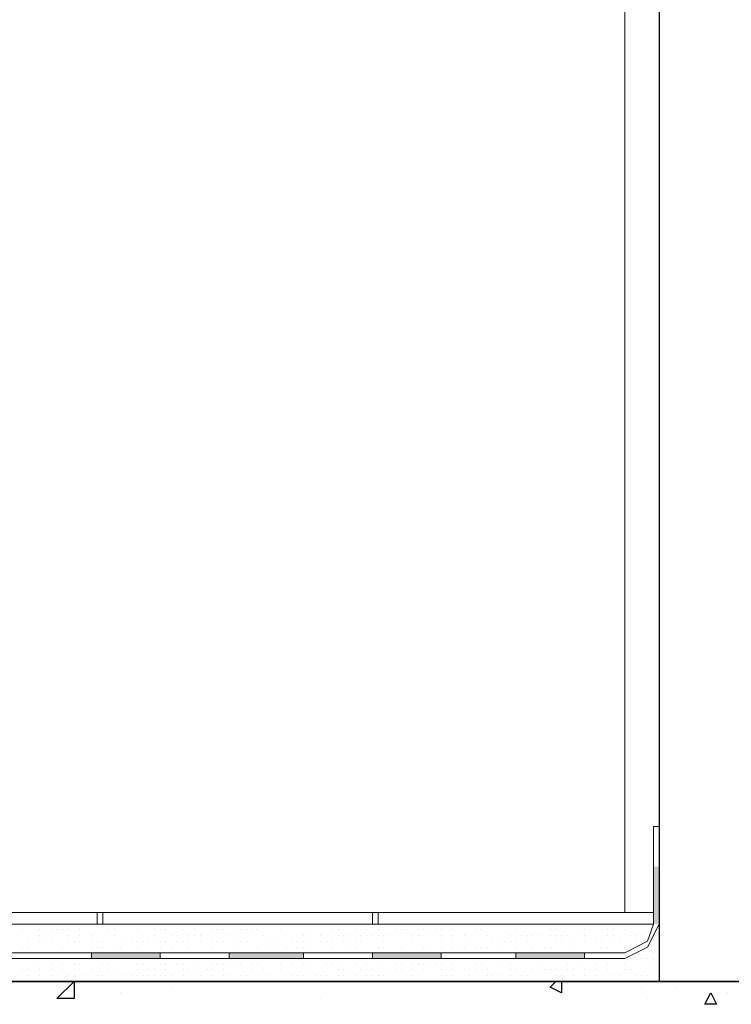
# Model space of a CAD drawing. Header units: metres. Extents: x 5.7 to 89.8, y 4 to 63.5.
# Tile 247 of 256: x 44.7 to 45.9, y 11.2 to 12.9. Entities that reach past the tile are written whole.
import ezdxf

# ---------------------------------------------------------------- set-up
doc = ezdxf.new("R2010")
doc.units = ezdxf.units.M
doc.header["$MEASUREMENT"] = 0
for name, color, linetype in [('PDF17_hatch', 7, 'Continuous'), ('PDF17_hatch-borshi', 7, 'Continuous'), ('PDF17_Isogam', 7, 'Continuous'), ('PDF17_kaff', 7, 'Continuous'), ('PDF17_wall', 7, 'Continuous')]:
    doc.layers.add(name, color=color, linetype=linetype)

msp = doc.modelspace()

# ---------------------------------------------------------------- linework, layer by layer
at = {"layer": 'PDF17_hatch', "lineweight": 25}
for points in [[(44.8268, 11.2268), (44.7979, 11.2268), (44.8268, 11.2557)], [(45.8959, 11.2364), (45.9055, 11.2171), (45.8862, 11.2171)]]:
    msp.add_lwpolyline(points, close=True, dxfattribs=at)
for points in [[(45.6455, 11.2557), (45.6455, 11.2364), (45.6262, 11.246), (45.6358, 11.2557)], [(44.9039, 11.2364), (44.9039, 11.2364)], [(44.9905, 11.246), (44.9905, 11.246)], [(45.6455, 11.246), (45.6455, 11.246)], [(45.7803, 11.246), (45.7803, 11.246)], [(45.8381, 11.246), (45.8381, 11.246)], [(45.9248, 11.2364), (45.9248, 11.2364)], [(45.241, 11.2268), (45.241, 11.2268)], [(45.7899, 11.2268), (45.7899, 11.2268)]]:
    msp.add_lwpolyline(points, dxfattribs=at)
at = {"layer": 'PDF17_hatch-borshi', "lineweight": 18}
for points in [[(44.7498, 11.352), (44.7498, 11.352)], [(44.7883, 11.352), (44.7883, 11.352)], [(44.8268, 11.352), (44.8268, 11.352)], [(44.8364, 11.352), (44.8364, 11.352)], [(44.8461, 11.352), (44.8461, 11.352)], [(44.8846, 11.352), (44.8846, 11.352)], [(45.0098, 11.352), (45.0098, 11.352)], [(45.0676, 11.352), (45.0676, 11.352)], [(45.135, 11.352), (45.135, 11.352)], [(45.1446, 11.352), (45.1446, 11.352)], [(45.1543, 11.352), (45.1543, 11.352)], [(45.1928, 11.352), (45.1928, 11.352)], [(45.2602, 11.352), (45.2602, 11.352)], [(45.4143, 11.352), (45.4143, 11.352)], [(45.4528, 11.352), (45.4528, 11.352)], [(45.4625, 11.352), (45.4625, 11.352)], [(45.4625, 11.352), (45.4625, 11.352)], [(45.5106, 11.352), (45.5106, 11.352)], [(45.5395, 11.352), (45.5395, 11.352)], [(45.5588, 11.352), (45.5588, 11.352)], [(45.5877, 11.352), (45.5877, 11.352)], [(45.6069, 11.352), (45.6069, 11.352)], [(45.6262, 11.352), (45.6262, 11.352)], [(45.6551, 11.352), (45.6551, 11.352)], [(45.6647, 11.352), (45.6647, 11.352)], [(45.7033, 11.352), (45.7033, 11.352)], [(45.7033, 11.352), (45.7033, 11.352)], [(45.7418, 11.352), (45.7418, 11.352)], [(45.7514, 11.352), (45.7514, 11.352)], [(45.7514, 11.352), (45.7514, 11.352)], [(45.761, 11.352), (45.761, 11.352)], [(45.7996, 11.352), (45.7996, 11.352)], [(44.7401, 11.3423), (44.7401, 11.3423)], [(44.7594, 11.3423), (44.7594, 11.3423)], [(44.769, 11.3423), (44.769, 11.3423)], [(44.769, 11.3327), (44.769, 11.3327)], [(44.7787, 11.3423), (44.7787, 11.3423)], [(44.7883, 11.3423), (44.7883, 11.3423)], [(44.7979, 11.3423), (44.7979, 11.3423)], [(44.8076, 11.3423), (44.8076, 11.3423)], [(44.8172, 11.3423), (44.8172, 11.3423)], [(44.8172, 11.3327), (44.8172, 11.3327)], [(44.8364, 11.3423), (44.8364, 11.3423)], [(44.8364, 11.3423), (44.8364, 11.3423)], [(44.8364, 11.3327), (44.8364, 11.3327)], [(44.8557, 11.3327), (44.8557, 11.3327)], [(44.8846, 11.3423), (44.8846, 11.3423)], [(44.8942, 11.3423), (44.8942, 11.3423)], [(44.8942, 11.3327), (44.8942, 11.3327)], [(44.9328, 11.3423), (44.9328, 11.3423)], [(44.9328, 11.3423), (44.9328, 11.3423)], [(44.9617, 11.3423), (44.9617, 11.3423)], [(44.9617, 11.3327), (44.9617, 11.3327)], [(44.9713, 11.3423), (44.9713, 11.3423)], [(44.9809, 11.3423), (44.9809, 11.3423)], [(44.9905, 11.3327), (44.9905, 11.3327)], [(45.0002, 11.3327), (45.0002, 11.3327)], [(45.0098, 11.3423), (45.0098, 11.3423)], [(45.0194, 11.3327), (45.0194, 11.3327)], [(45.0194, 11.3327), (45.0194, 11.3327)], [(45.0291, 11.3423), (45.0291, 11.3423)], [(45.0291, 11.3327), (45.0291, 11.3327)], [(45.0387, 11.3327), (45.0387, 11.3327)], [(45.058, 11.3423), (45.058, 11.3423)], [(45.058, 11.3423), (45.058, 11.3423)], [(45.0676, 11.3423), (45.0676, 11.3423)], [(45.0772, 11.3423), (45.0772, 11.3423)], [(45.0772, 11.3423), (45.0772, 11.3423)], [(45.0869, 11.3327), (45.0869, 11.3327)], [(45.0965, 11.3423), (45.0965, 11.3423)], [(45.1061, 11.3423), (45.1061, 11.3423)], [(45.1158, 11.3423), (45.1158, 11.3423)], [(45.1254, 11.3423), (45.1254, 11.3423)], [(45.1254, 11.3423), (45.1254, 11.3423)], [(45.135, 11.3423), (45.135, 11.3423)], [(45.135, 11.3423), (45.135, 11.3423)], [(45.1446, 11.3327), (45.1446, 11.3327)], [(45.1735, 11.3423), (45.1735, 11.3423)], [(45.1735, 11.3423), (45.1735, 11.3423)], [(45.2121, 11.3327), (45.2121, 11.3327)], [(45.2217, 11.3423), (45.2217, 11.3423)], [(45.2217, 11.3423), (45.2217, 11.3423)], [(45.241, 11.3327), (45.241, 11.3327)], [(45.2602, 11.3423), (45.2602, 11.3423)], [(45.2602, 11.3423), (45.2602, 11.3423)], [(45.2699, 11.3423), (45.2699, 11.3423)], [(45.2699, 11.3327), (45.2699, 11.3327)], [(45.2795, 11.3327), (45.2795, 11.3327)], [(45.2891, 11.3327), (45.2891, 11.3327)], [(45.2987, 11.3423), (45.2987, 11.3423)], [(45.3084, 11.3327), (45.3084, 11.3327)], [(45.318, 11.3423), (45.318, 11.3423)], [(45.318, 11.3423), (45.318, 11.3423)], [(45.318, 11.3327), (45.318, 11.3327)], [(45.3276, 11.3327), (45.3276, 11.3327)], [(45.3373, 11.3423), (45.3373, 11.3423)], [(45.3373, 11.3327), (45.3373, 11.3327)], [(45.3373, 11.3327), (45.3373, 11.3327)], [(45.3469, 11.3327), (45.3469, 11.3327)], [(45.3565, 11.3327), (45.3565, 11.3327)], [(45.3662, 11.3423), (45.3662, 11.3423)], [(45.3662, 11.3423), (45.3662, 11.3423)], [(45.3758, 11.3423), (45.3758, 11.3423)], [(45.3758, 11.3423), (45.3758, 11.3423)], [(45.3758, 11.3423), (45.3758, 11.3423)], [(45.3854, 11.3423), (45.3854, 11.3423)], [(45.3854, 11.3423), (45.3854, 11.3423)], [(45.3951, 11.3327), (45.3951, 11.3327)], [(45.4047, 11.3423), (45.4047, 11.3423)], [(45.4047, 11.3327), (45.4047, 11.3327)], [(45.4143, 11.3423), (45.4143, 11.3423)], [(45.4239, 11.3423), (45.4239, 11.3423)], [(45.4336, 11.3423), (45.4336, 11.3423)], [(45.4432, 11.3423), (45.4432, 11.3423)], [(45.4432, 11.3327), (45.4432, 11.3327)], [(45.4625, 11.3423), (45.4625, 11.3423)], [(45.4625, 11.3327), (45.4625, 11.3327)], [(45.4817, 11.3327), (45.4817, 11.3327)], [(45.501, 11.3423), (45.501, 11.3423)], [(45.501, 11.3423), (45.501, 11.3423)], [(45.5106, 11.3423), (45.5106, 11.3423)], [(45.5203, 11.3327), (45.5203, 11.3327)], [(45.5203, 11.3327), (45.5203, 11.3327)], [(45.5588, 11.3327), (45.5588, 11.3327)], [(45.5684, 11.3423), (45.5684, 11.3423)], [(45.578, 11.3327), (45.578, 11.3327)], [(45.5877, 11.3327), (45.5877, 11.3327)], [(45.5973, 11.3327), (45.5973, 11.3327)], [(45.6069, 11.3327), (45.6069, 11.3327)], [(45.6069, 11.3327), (45.6069, 11.3327)], [(45.6262, 11.3423), (45.6262, 11.3423)], [(45.6262, 11.3327), (45.6262, 11.3327)], [(45.6358, 11.3423), (45.6358, 11.3423)], [(45.6358, 11.3327), (45.6358, 11.3327)], [(45.6358, 11.3327), (45.6358, 11.3327)], [(45.6455, 11.3327), (45.6455, 11.3327)], [(45.6551, 11.3327), (45.6551, 11.3327)], [(45.6744, 11.3423), (45.6744, 11.3423)], [(45.684, 11.3423), (45.684, 11.3423)], [(45.684, 11.3327), (45.684, 11.3327)], [(45.684, 11.3327), (45.684, 11.3327)], [(45.6936, 11.3423), (45.6936, 11.3423)], [(45.6936, 11.3423), (45.6936, 11.3423)], [(45.7129, 11.3423), (45.7129, 11.3423)], [(45.7225, 11.3423), (45.7225, 11.3423)], [(45.7225, 11.3327), (45.7225, 11.3327)], [(45.7321, 11.3423), (45.7321, 11.3423)], [(45.7321, 11.3327), (45.7321, 11.3327)], [(45.7514, 11.3423), (45.7514, 11.3423)], [(45.761, 11.3327), (45.761, 11.3327)], [(45.7707, 11.3327), (45.7707, 11.3327)], [(45.7803, 11.3327), (45.7803, 11.3327)], [(45.8092, 11.3327), (45.8092, 11.3327)], [(44.7498, 11.3231), (44.7498, 11.3231)], [(44.769, 11.3231), (44.769, 11.3231)], [(44.7787, 11.3231), (44.7787, 11.3231)], [(44.7883, 11.3231), (44.7883, 11.3231)], [(44.7883, 11.3231), (44.7883, 11.3231)], [(44.8172, 11.3231), (44.8172, 11.3231)], [(44.8268, 11.3231), (44.8268, 11.3231)], [(44.8364, 11.3231), (44.8364, 11.3231)], [(44.8557, 11.3231), (44.8557, 11.3231)], [(44.8653, 11.3231), (44.8653, 11.3231)], [(44.875, 11.3231), (44.875, 11.3231)], [(44.875, 11.3231), (44.875, 11.3231)], [(44.9135, 11.3231), (44.9135, 11.3231)], [(44.9135, 11.3231), (44.9135, 11.3231)], [(44.9135, 11.3231), (44.9135, 11.3231)], [(44.9135, 11.3231), (44.9135, 11.3231)], [(44.9231, 11.3231), (44.9231, 11.3231)], [(44.9328, 11.3231), (44.9328, 11.3231)], [(44.9424, 11.3231), (44.9424, 11.3231)], [(44.952, 11.3231), (44.952, 11.3231)], [(44.9617, 11.3231), (44.9617, 11.3231)], [(44.9617, 11.3231), (44.9617, 11.3231)], [(44.9713, 11.3231), (44.9713, 11.3231)], [(44.9809, 11.3231), (44.9809, 11.3231)], [(44.9809, 11.3231), (44.9809, 11.3231)], [(45.0002, 11.3231), (45.0002, 11.3231)], [(45.0098, 11.3231), (45.0098, 11.3231)], [(45.0194, 11.3231), (45.0194, 11.3231)], [(45.0387, 11.3231), (45.0387, 11.3231)], [(45.0387, 11.3231), (45.0387, 11.3231)], [(45.058, 11.3231), (45.058, 11.3231)], [(45.0676, 11.3231), (45.0676, 11.3231)], [(45.0772, 11.3231), (45.0772, 11.3231)], [(45.0965, 11.3231), (45.0965, 11.3231)], [(45.1061, 11.3231), (45.1061, 11.3231)], [(45.1158, 11.3231), (45.1158, 11.3231)], [(45.1158, 11.3231), (45.1158, 11.3231)], [(45.1543, 11.3231), (45.1543, 11.3231)], [(45.1543, 11.3231), (45.1543, 11.3231)], [(45.1639, 11.3231), (45.1639, 11.3231)], [(45.1639, 11.3231), (45.1639, 11.3231)], [(45.1928, 11.3231), (45.1928, 11.3231)], [(45.2024, 11.3231), (45.2024, 11.3231)], [(45.2121, 11.3231), (45.2121, 11.3231)], [(45.2217, 11.3231), (45.2217, 11.3231)], [(45.2217, 11.3231), (45.2217, 11.3231)], [(45.241, 11.3231), (45.241, 11.3231)], [(45.2506, 11.3231), (45.2506, 11.3231)], [(45.2506, 11.3231), (45.2506, 11.3231)], [(45.2602, 11.3231), (45.2602, 11.3231)], [(45.2602, 11.3231), (45.2602, 11.3231)], [(45.2795, 11.3231), (45.2795, 11.3231)], [(45.2891, 11.3231), (45.2891, 11.3231)], [(45.2987, 11.3231), (45.2987, 11.3231)], [(45.3084, 11.3231), (45.3084, 11.3231)], [(45.3469, 11.3231), (45.3469, 11.3231)], [(45.3951, 11.3231), (45.3951, 11.3231)], [(45.4432, 11.3231), (45.4432, 11.3231)], [(45.4625, 11.3231), (45.4625, 11.3231)], [(45.4914, 11.3231), (45.4914, 11.3231)], [(45.5299, 11.3231), (45.5299, 11.3231)], [(45.5395, 11.3231), (45.5395, 11.3231)], [(45.5492, 11.3231), (45.5492, 11.3231)], [(45.5588, 11.3231), (45.5588, 11.3231)], [(45.5684, 11.3231), (45.5684, 11.3231)], [(45.5877, 11.3231), (45.5877, 11.3231)], [(45.5877, 11.3231), (45.5877, 11.3231)], [(45.5877, 11.3231), (45.5877, 11.3231)], [(45.5877, 11.3231), (45.5877, 11.3231)], [(45.6358, 11.3231), (45.6358, 11.3231)], [(45.6455, 11.3231), (45.6455, 11.3231)], [(45.6647, 11.3231), (45.6647, 11.3231)], [(45.684, 11.3231), (45.684, 11.3231)], [(45.7033, 11.3231), (45.7033, 11.3231)], [(45.7033, 11.3231), (45.7033, 11.3231)], [(45.7129, 11.3231), (45.7129, 11.3231)], [(45.7321, 11.3231), (45.7321, 11.3231)], [(45.7418, 11.3231), (45.7418, 11.3231)], [(45.7707, 11.3231), (45.7707, 11.3231)], [(45.7803, 11.3231), (45.7803, 11.3231)], [(45.7899, 11.3231), (45.7899, 11.3231)], [(44.7401, 11.3134), (44.7401, 11.3134)], [(44.7498, 11.3134), (44.7498, 11.3134)], [(44.7498, 11.3038), (44.7498, 11.3038)], [(44.769, 11.3038), (44.769, 11.3038)], [(44.7979, 11.3038), (44.7979, 11.3038)], [(44.8076, 11.3134), (44.8076, 11.3134)], [(44.8076, 11.3038), (44.8076, 11.3038)], [(44.8172, 11.3038), (44.8172, 11.3038)], [(44.8172, 11.3038), (44.8172, 11.3038)], [(44.8364, 11.3038), (44.8364, 11.3038)], [(44.8461, 11.3038), (44.8461, 11.3038)], [(44.8557, 11.3134), (44.8557, 11.3134)], [(44.8557, 11.3038), (44.8557, 11.3038)], [(44.8653, 11.3134), (44.8653, 11.3134)], [(44.8653, 11.3134), (44.8653, 11.3134)], [(44.8653, 11.3038), (44.8653, 11.3038)], [(44.875, 11.3134), (44.875, 11.3134)], [(44.8942, 11.3134), (44.8942, 11.3134)], [(44.8942, 11.3038), (44.8942, 11.3038)], [(44.8942, 11.3038), (44.8942, 11.3038)], [(44.9039, 11.3134), (44.9039, 11.3134)], [(44.9328, 11.3134), (44.9328, 11.3134)], [(44.9328, 11.3134), (44.9328, 11.3134)], [(44.9424, 11.3038), (44.9424, 11.3038)], [(44.9713, 11.3134), (44.9713, 11.3134)], [(44.9905, 11.3134), (44.9905, 11.3134)], [(44.9905, 11.3038), (44.9905, 11.3038)], [(44.9905, 11.3038), (44.9905, 11.3038)], [(45.0194, 11.3134), (45.0194, 11.3134)], [(45.0387, 11.3038), (45.0387, 11.3038)], [(45.058, 11.3134), (45.058, 11.3134)], [(45.058, 11.3038), (45.058, 11.3038)], [(45.0869, 11.3038), (45.0869, 11.3038)], [(45.0965, 11.3134), (45.0965, 11.3134)], [(45.1158, 11.3038), (45.1158, 11.3038)], [(45.1158, 11.3038), (45.1158, 11.3038)], [(45.1254, 11.3038), (45.1254, 11.3038)], [(45.135, 11.3134), (45.135, 11.3134)], [(45.135, 11.3038), (45.135, 11.3038)], [(45.135, 11.3038), (45.135, 11.3038)], [(45.1543, 11.3134), (45.1543, 11.3134)], [(45.1639, 11.3134), (45.1639, 11.3134)], [(45.1639, 11.3134), (45.1639, 11.3134)], [(45.1832, 11.3134), (45.1832, 11.3134)], [(45.1832, 11.3134), (45.1832, 11.3134)], [(45.1832, 11.3038), (45.1832, 11.3038)], [(45.1832, 11.3038), (45.1832, 11.3038)], [(45.2024, 11.3134), (45.2024, 11.3134)], [(45.2121, 11.3134), (45.2121, 11.3134)], [(45.2217, 11.3134), (45.2217, 11.3134)], [(45.2313, 11.3038), (45.2313, 11.3038)], [(45.241, 11.3038), (45.241, 11.3038)], [(45.2602, 11.3134), (45.2602, 11.3134)], [(45.2795, 11.3038), (45.2795, 11.3038)], [(45.2891, 11.3134), (45.2891, 11.3134)], [(45.2987, 11.3134), (45.2987, 11.3134)], [(45.2987, 11.3038), (45.2987, 11.3038)], [(45.3276, 11.3038), (45.3276, 11.3038)], [(45.3373, 11.3134), (45.3373, 11.3134)], [(45.3469, 11.3134), (45.3469, 11.3134)], [(45.3758, 11.3134), (45.3758, 11.3134)], [(45.3758, 11.3038), (45.3758, 11.3038)], [(45.4143, 11.3134), (45.4143, 11.3134)], [(45.4239, 11.3134), (45.4239, 11.3134)], [(45.4239, 11.3038), (45.4239, 11.3038)], [(45.4239, 11.3038), (45.4239, 11.3038)], [(45.4336, 11.3038), (45.4336, 11.3038)], [(45.4432, 11.3134), (45.4432, 11.3134)], [(45.4625, 11.3134), (45.4625, 11.3134)], [(45.4625, 11.3134), (45.4625, 11.3134)], [(45.4721, 11.3134), (45.4721, 11.3134)], [(45.4721, 11.3134), (45.4721, 11.3134)], [(45.4721, 11.3038), (45.4721, 11.3038)], [(45.4817, 11.3134), (45.4817, 11.3134)], [(45.501, 11.3134), (45.501, 11.3134)], [(45.5106, 11.3134), (45.5106, 11.3134)], [(45.5203, 11.3134), (45.5203, 11.3134)], [(45.5395, 11.3134), (45.5395, 11.3134)], [(45.5395, 11.3134), (45.5395, 11.3134)], [(45.5684, 11.3134), (45.5684, 11.3134)], [(45.5973, 11.3134), (45.5973, 11.3134)], [(45.6069, 11.3038), (45.6069, 11.3038)], [(45.6166, 11.3134), (45.6166, 11.3134)], [(45.6262, 11.3134), (45.6262, 11.3134)], [(45.6455, 11.3038), (45.6455, 11.3038)], [(45.6647, 11.3134), (45.6647, 11.3134)], [(45.6647, 11.3134), (45.6647, 11.3134)], [(45.684, 11.3038), (45.684, 11.3038)], [(45.7129, 11.3134), (45.7129, 11.3134)], [(45.7225, 11.3134), (45.7225, 11.3134)], [(45.7225, 11.3038), (45.7225, 11.3038)], [(45.7321, 11.3038), (45.7321, 11.3038)], [(45.7514, 11.3134), (45.7514, 11.3134)], [(45.761, 11.3134), (45.761, 11.3134)], [(45.7707, 11.3134), (45.7707, 11.3134)], [(45.7996, 11.3038), (45.7996, 11.3038)], [(44.7498, 11.2942), (44.7498, 11.2942)], [(44.7594, 11.2846), (44.7594, 11.2846)], [(44.7594, 11.2846), (44.7594, 11.2846)], [(44.7883, 11.2846), (44.7883, 11.2846)], [(44.7883, 11.2846), (44.7883, 11.2846)], [(44.8076, 11.2846), (44.8076, 11.2846)], [(44.8172, 11.2942), (44.8172, 11.2942)], [(44.8268, 11.2846), (44.8268, 11.2846)], [(44.8364, 11.2942), (44.8364, 11.2942)], [(44.8364, 11.2846), (44.8364, 11.2846)], [(44.8461, 11.2942), (44.8461, 11.2942)], [(44.875, 11.2846), (44.875, 11.2846)], [(44.8846, 11.2846), (44.8846, 11.2846)], [(44.8846, 11.2846), (44.8846, 11.2846)], [(44.9328, 11.2846), (44.9328, 11.2846)], [(44.9328, 11.2846), (44.9328, 11.2846)], [(44.9424, 11.2846), (44.9424, 11.2846)], [(44.9713, 11.2846), (44.9713, 11.2846)], [(44.9809, 11.2846), (44.9809, 11.2846)], [(45.0002, 11.2846), (45.0002, 11.2846)], [(45.0098, 11.2846), (45.0098, 11.2846)], [(45.0098, 11.2846), (45.0098, 11.2846)], [(45.0291, 11.2846), (45.0291, 11.2846)], [(45.058, 11.2846), (45.058, 11.2846)], [(45.0676, 11.2846), (45.0676, 11.2846)], [(45.0676, 11.2846), (45.0676, 11.2846)], [(45.0772, 11.2846), (45.0772, 11.2846)], [(45.0869, 11.2846), (45.0869, 11.2846)], [(45.0965, 11.2846), (45.0965, 11.2846)], [(45.0965, 11.2846), (45.0965, 11.2846)], [(45.1061, 11.2846), (45.1061, 11.2846)], [(45.1254, 11.2846), (45.1254, 11.2846)], [(45.1254, 11.2846), (45.1254, 11.2846)], [(45.135, 11.2942), (45.135, 11.2942)], [(45.135, 11.2846), (45.135, 11.2846)], [(45.135, 11.2846), (45.135, 11.2846)], [(45.135, 11.2846), (45.135, 11.2846)], [(45.1735, 11.2846), (45.1735, 11.2846)], [(45.1735, 11.2846), (45.1735, 11.2846)], [(45.1928, 11.2846), (45.1928, 11.2846)], [(45.2121, 11.2846), (45.2121, 11.2846)], [(45.2217, 11.2846), (45.2217, 11.2846)], [(45.2506, 11.2846), (45.2506, 11.2846)], [(45.2602, 11.2846), (45.2602, 11.2846)], [(45.2699, 11.2846), (45.2699, 11.2846)], [(45.2987, 11.2846), (45.2987, 11.2846)], [(45.318, 11.2846), (45.318, 11.2846)], [(45.318, 11.2846), (45.318, 11.2846)], [(45.3373, 11.2846), (45.3373, 11.2846)], [(45.3662, 11.2846), (45.3662, 11.2846)], [(45.3758, 11.2846), (45.3758, 11.2846)], [(45.3758, 11.2846), (45.3758, 11.2846)], [(45.3758, 11.2846), (45.3758, 11.2846)], [(45.3951, 11.2846), (45.3951, 11.2846)], [(45.4047, 11.2846), (45.4047, 11.2846)], [(45.4143, 11.2846), (45.4143, 11.2846)], [(45.4143, 11.2846), (45.4143, 11.2846)], [(45.4239, 11.2846), (45.4239, 11.2846)], [(45.4336, 11.2846), (45.4336, 11.2846)], [(45.4432, 11.2942), (45.4432, 11.2942)], [(45.4432, 11.2846), (45.4432, 11.2846)], [(45.4625, 11.2846), (45.4625, 11.2846)], [(45.4625, 11.2846), (45.4625, 11.2846)], [(45.501, 11.2846), (45.501, 11.2846)], [(45.501, 11.2846), (45.501, 11.2846)], [(45.5106, 11.2846), (45.5106, 11.2846)], [(45.5395, 11.2846), (45.5395, 11.2846)], [(45.5492, 11.2942), (45.5492, 11.2942)], [(45.5588, 11.2846), (45.5588, 11.2846)], [(45.578, 11.2942), (45.578, 11.2942)], [(45.6069, 11.2846), (45.6069, 11.2846)], [(45.6166, 11.2942), (45.6166, 11.2942)], [(45.6551, 11.2846), (45.6551, 11.2846)], [(45.6647, 11.2942), (45.6647, 11.2942)], [(45.6744, 11.2942), (45.6744, 11.2942)], [(45.6744, 11.2846), (45.6744, 11.2846)], [(45.6744, 11.2846), (45.6744, 11.2846)], [(45.7033, 11.2942), (45.7033, 11.2942)], [(45.7033, 11.2846), (45.7033, 11.2846)], [(45.7033, 11.2846), (45.7033, 11.2846)], [(45.7225, 11.2846), (45.7225, 11.2846)], [(45.7321, 11.2942), (45.7321, 11.2942)], [(45.7418, 11.2942), (45.7418, 11.2942)], [(45.7418, 11.2942), (45.7418, 11.2942)], [(45.7514, 11.2942), (45.7514, 11.2942)], [(45.7514, 11.2846), (45.7514, 11.2846)], [(45.761, 11.2942), (45.761, 11.2942)], [(45.7803, 11.2942), (45.7803, 11.2942)], [(45.7803, 11.2942), (45.7803, 11.2942)], [(45.7899, 11.2942), (45.7899, 11.2942)], [(45.7996, 11.2942), (45.7996, 11.2942)], [(45.7996, 11.2942), (45.7996, 11.2942)], [(45.7996, 11.2846), (45.7996, 11.2846)], [(45.7996, 11.2846), (45.7996, 11.2846)], [(44.7401, 11.2749), (44.7401, 11.2749)], [(44.7401, 11.2749), (44.7401, 11.2749)], [(44.7498, 11.2749), (44.7498, 11.2749)], [(44.7498, 11.2653), (44.7498, 11.2653)], [(44.769, 11.2749), (44.769, 11.2749)], [(44.769, 11.2749), (44.769, 11.2749)], [(44.769, 11.2653), (44.769, 11.2653)], [(44.7883, 11.2749), (44.7883, 11.2749)], [(44.7883, 11.2653), (44.7883, 11.2653)], [(44.7883, 11.2653), (44.7883, 11.2653)], [(44.8076, 11.2749), (44.8076, 11.2749)], [(44.8172, 11.2653), (44.8172, 11.2653)], [(44.8268, 11.2653), (44.8268, 11.2653)], [(44.8364, 11.2749), (44.8364, 11.2749)], [(44.8364, 11.2749), (44.8364, 11.2749)], [(44.8461, 11.2653), (44.8461, 11.2653)], [(44.8557, 11.2749), (44.8557, 11.2749)], [(44.8653, 11.2653), (44.8653, 11.2653)], [(44.875, 11.2653), (44.875, 11.2653)], [(44.8846, 11.2749), (44.8846, 11.2749)], [(44.8942, 11.2749), (44.8942, 11.2749)], [(44.8942, 11.2749), (44.8942, 11.2749)], [(44.9135, 11.2653), (44.9135, 11.2653)], [(44.9135, 11.2653), (44.9135, 11.2653)], [(44.9231, 11.2653), (44.9231, 11.2653)], [(44.9328, 11.2749), (44.9328, 11.2749)], [(44.9328, 11.2653), (44.9328, 11.2653)], [(44.9424, 11.2653), (44.9424, 11.2653)], [(44.952, 11.2749), (44.952, 11.2749)], [(44.952, 11.2653), (44.952, 11.2653)], [(44.9617, 11.2749), (44.9617, 11.2749)], [(44.9617, 11.2653), (44.9617, 11.2653)], [(44.9617, 11.2653), (44.9617, 11.2653)], [(44.9713, 11.2653), (44.9713, 11.2653)], [(44.9809, 11.2749), (44.9809, 11.2749)], [(44.9809, 11.2653), (44.9809, 11.2653)], [(44.9905, 11.2653), (44.9905, 11.2653)], [(45.0098, 11.2749), (45.0098, 11.2749)], [(45.0098, 11.2653), (45.0098, 11.2653)], [(45.0194, 11.2749), (45.0194, 11.2749)], [(45.0291, 11.2749), (45.0291, 11.2749)], [(45.0291, 11.2749), (45.0291, 11.2749)], [(45.0387, 11.2653), (45.0387, 11.2653)], [(45.0483, 11.2749), (45.0483, 11.2749)], [(45.058, 11.2749), (45.058, 11.2749)], [(45.058, 11.2653), (45.058, 11.2653)], [(45.0772, 11.2749), (45.0772, 11.2749)], [(45.0772, 11.2749), (45.0772, 11.2749)], [(45.0772, 11.2653), (45.0772, 11.2653)], [(45.0869, 11.2653), (45.0869, 11.2653)], [(45.1061, 11.2653), (45.1061, 11.2653)], [(45.1158, 11.2653), (45.1158, 11.2653)], [(45.1254, 11.2749), (45.1254, 11.2749)], [(45.1446, 11.2749), (45.1446, 11.2749)], [(45.1543, 11.2653), (45.1543, 11.2653)], [(45.1543, 11.2653), (45.1543, 11.2653)], [(45.1735, 11.2749), (45.1735, 11.2749)], [(45.1928, 11.2653), (45.1928, 11.2653)], [(45.2024, 11.2653), (45.2024, 11.2653)], [(45.2024, 11.2653), (45.2024, 11.2653)], [(45.2121, 11.2653), (45.2121, 11.2653)], [(45.2217, 11.2749), (45.2217, 11.2749)], [(45.2313, 11.2653), (45.2313, 11.2653)], [(45.241, 11.2653), (45.241, 11.2653)], [(45.2506, 11.2653), (45.2506, 11.2653)], [(45.2506, 11.2653), (45.2506, 11.2653)], [(45.2699, 11.2749), (45.2699, 11.2749)], [(45.2699, 11.2653), (45.2699, 11.2653)], [(45.2699, 11.2653), (45.2699, 11.2653)], [(45.2795, 11.2749), (45.2795, 11.2749)], [(45.2795, 11.2653), (45.2795, 11.2653)], [(45.2891, 11.2749), (45.2891, 11.2749)], [(45.2987, 11.2653), (45.2987, 11.2653)], [(45.3084, 11.2749), (45.3084, 11.2749)], [(45.318, 11.2749), (45.318, 11.2749)], [(45.318, 11.2749), (45.318, 11.2749)], [(45.318, 11.2653), (45.318, 11.2653)], [(45.3276, 11.2749), (45.3276, 11.2749)], [(45.3276, 11.2653), (45.3276, 11.2653)], [(45.3373, 11.2653), (45.3373, 11.2653)], [(45.3469, 11.2653), (45.3469, 11.2653)], [(45.3565, 11.2749), (45.3565, 11.2749)], [(45.3565, 11.2749), (45.3565, 11.2749)], [(45.3662, 11.2749), (45.3662, 11.2749)], [(45.3758, 11.2749), (45.3758, 11.2749)], [(45.3951, 11.2749), (45.3951, 11.2749)], [(45.3951, 11.2653), (45.3951, 11.2653)], [(45.3951, 11.2653), (45.3951, 11.2653)], [(45.4143, 11.2749), (45.4143, 11.2749)], [(45.4432, 11.2749), (45.4432, 11.2749)], [(45.4432, 11.2653), (45.4432, 11.2653)], [(45.4528, 11.2653), (45.4528, 11.2653)], [(45.4625, 11.2749), (45.4625, 11.2749)], [(45.4625, 11.2653), (45.4625, 11.2653)], [(45.4817, 11.2749), (45.4817, 11.2749)], [(45.4914, 11.2653), (45.4914, 11.2653)], [(45.501, 11.2749), (45.501, 11.2749)], [(45.5106, 11.2749), (45.5106, 11.2749)], [(45.5203, 11.2749), (45.5203, 11.2749)], [(45.5203, 11.2653), (45.5203, 11.2653)], [(45.5299, 11.2653), (45.5299, 11.2653)], [(45.5395, 11.2653), (45.5395, 11.2653)], [(45.5395, 11.2653), (45.5395, 11.2653)], [(45.5588, 11.2749), (45.5588, 11.2749)], [(45.5588, 11.2749), (45.5588, 11.2749)], [(45.5588, 11.2653), (45.5588, 11.2653)], [(45.5684, 11.2749), (45.5684, 11.2749)], [(45.578, 11.2653), (45.578, 11.2653)], [(45.578, 11.2653), (45.578, 11.2653)], [(45.5877, 11.2653), (45.5877, 11.2653)], [(45.5877, 11.2653), (45.5877, 11.2653)], [(45.5973, 11.2749), (45.5973, 11.2749)], [(45.6069, 11.2749), (45.6069, 11.2749)], [(45.6069, 11.2749), (45.6069, 11.2749)], [(45.6166, 11.2749), (45.6166, 11.2749)], [(45.6262, 11.2749), (45.6262, 11.2749)], [(45.6262, 11.2749), (45.6262, 11.2749)], [(45.6358, 11.2749), (45.6358, 11.2749)], [(45.6358, 11.2653), (45.6358, 11.2653)], [(45.6455, 11.2749), (45.6455, 11.2749)], [(45.6455, 11.2653), (45.6455, 11.2653)], [(45.6551, 11.2749), (45.6551, 11.2749)], [(45.6551, 11.2749), (45.6551, 11.2749)], [(45.6647, 11.2749), (45.6647, 11.2749)], [(45.6647, 11.2653), (45.6647, 11.2653)], [(45.684, 11.2749), (45.684, 11.2749)], [(45.684, 11.2653), (45.684, 11.2653)], [(45.6936, 11.2749), (45.6936, 11.2749)], [(45.7033, 11.2749), (45.7033, 11.2749)], [(45.7033, 11.2653), (45.7033, 11.2653)], [(45.7033, 11.2653), (45.7033, 11.2653)], [(45.7225, 11.2749), (45.7225, 11.2749)], [(45.7321, 11.2653), (45.7321, 11.2653)], [(45.7418, 11.2653), (45.7418, 11.2653)], [(45.7514, 11.2749), (45.7514, 11.2749)], [(45.7514, 11.2749), (45.7514, 11.2749)], [(45.761, 11.2749), (45.761, 11.2749)], [(45.7707, 11.2653), (45.7707, 11.2653)], [(45.7803, 11.2653), (45.7803, 11.2653)], [(45.7899, 11.2653), (45.7899, 11.2653)], [(45.7996, 11.2749), (45.7996, 11.2749)], [(45.7996, 11.2749), (45.7996, 11.2749)], [(44.7883, 11.2557), (44.7883, 11.2557)], [(44.8846, 11.2557), (44.8846, 11.2557)], [(44.9039, 11.2557), (44.9039, 11.2557)], [(44.9135, 11.2557), (44.9135, 11.2557)], [(44.9713, 11.2557), (44.9713, 11.2557)], [(45.0387, 11.2557), (45.0387, 11.2557)], [(45.0965, 11.2557), (45.0965, 11.2557)], [(45.1639, 11.2557), (45.1639, 11.2557)], [(45.1832, 11.2557), (45.1832, 11.2557)], [(45.1928, 11.2557), (45.1928, 11.2557)], [(45.2024, 11.2557), (45.2024, 11.2557)], [(45.4239, 11.2557), (45.4239, 11.2557)], [(45.4625, 11.2557), (45.4625, 11.2557)], [(45.4914, 11.2557), (45.4914, 11.2557)], [(45.501, 11.2557), (45.501, 11.2557)], [(45.501, 11.2557), (45.501, 11.2557)], [(45.5106, 11.2557), (45.5106, 11.2557)], [(45.5395, 11.2557), (45.5395, 11.2557)], [(45.578, 11.2557), (45.578, 11.2557)], [(45.6262, 11.2557), (45.6262, 11.2557)], [(45.7033, 11.2557), (45.7033, 11.2557)], [(45.7996, 11.2557), (45.7996, 11.2557)], [(45.8092, 11.2557), (45.8092, 11.2557)]]:
    msp.add_lwpolyline(points, dxfattribs=at)
at = {"layer": 'PDF17_Isogam', "lineweight": 13}
for points in [[(43.4977, 11.2942), (45.7514, 11.2942), (45.7899, 11.3134), (45.8092, 11.352), (45.8092, 11.5157), (45.7996, 11.5157), (45.7996, 11.352), (45.7899, 11.3231), (45.7514, 11.3038), (43.4977, 11.3038), (43.4592, 11.3231), (43.4496, 11.352), (43.4496, 11.5157), (43.4399, 11.5157), (43.4399, 11.352), (43.4592, 11.3134)], [(44.9713, 11.2942), (44.9713, 11.3038)]]:
    msp.add_lwpolyline(points, close=True, dxfattribs=at)
for points in [[(44.8557, 11.3038), (44.8557, 11.2942)], [(45.0869, 11.3038), (45.0869, 11.2942)], [(45.2121, 11.3038), (45.2121, 11.2942)], [(45.3276, 11.3038), (45.3276, 11.2942)], [(45.4432, 11.3038), (45.4432, 11.2942)], [(45.5684, 11.3038), (45.5684, 11.2942)], [(45.684, 11.3038), (45.684, 11.2942)]]:
    msp.add_lwpolyline(points, dxfattribs=at)
at = {"layer": 'PDF17_Isogam', "transparency": 33554559}
for points in [[(45.8092, 11.352), (45.7996, 11.352), (45.7996, 11.4483)], [(45.7996, 11.4483), (45.8092, 11.4483), (45.8092, 11.352)], [(45.8092, 11.352), (45.8092, 11.352), (45.7996, 11.352)], [(44.8557, 11.2942), (44.9713, 11.2942), (44.8557, 11.3038)], [(44.9713, 11.2942), (44.8557, 11.3038), (44.9713, 11.3038)], [(44.8557, 11.2942), (44.9713, 11.2942), (44.8557, 11.3038)], [(44.9713, 11.2942), (44.8557, 11.3038), (44.9713, 11.3038)], [(45.0869, 11.2942), (45.2121, 11.2942), (45.0869, 11.3038)], [(45.2121, 11.2942), (45.0869, 11.3038), (45.2121, 11.3038)], [(45.3276, 11.2942), (45.4432, 11.2942), (45.3276, 11.3038)], [(45.4432, 11.2942), (45.3276, 11.3038), (45.4432, 11.3038)], [(45.5684, 11.2942), (45.684, 11.2942), (45.5684, 11.3038)], [(45.684, 11.2942), (45.5684, 11.3038), (45.684, 11.3038)]]:
    msp.add_solid(points, dxfattribs=at)
at = {"layer": 'PDF17_kaff', "lineweight": 20}
for points in [[(45.7514, 14.954), (45.7514, 11.3712)], [(44.8653, 11.3712), (44.4127, 11.3712), (44.4127, 11.352)], [(44.875, 11.3712), (44.8653, 11.3712), (44.8653, 11.352)], [(45.3276, 11.3712), (44.875, 11.3712), (44.875, 11.352)], [(45.3373, 11.3712), (45.3276, 11.3712), (45.3276, 11.352)], [(45.7996, 11.3712), (45.3373, 11.3712), (45.3373, 11.352)], [(45.7996, 11.352), (43.4496, 11.352)]]:
    msp.add_lwpolyline(points, dxfattribs=at)
at = {"layer": 'PDF17_kaff', "lineweight": 30}
msp.add_lwpolyline([(54.0728, 11.2557), (43.4399, 11.2557)], close=True, dxfattribs=at)
at = {"layer": 'PDF17_wall', "lineweight": 25}
msp.add_lwpolyline([(45.8092, 15.3104), (45.8092, 11.2557)], dxfattribs=at)

doc.saveas('drawing.dxf')
